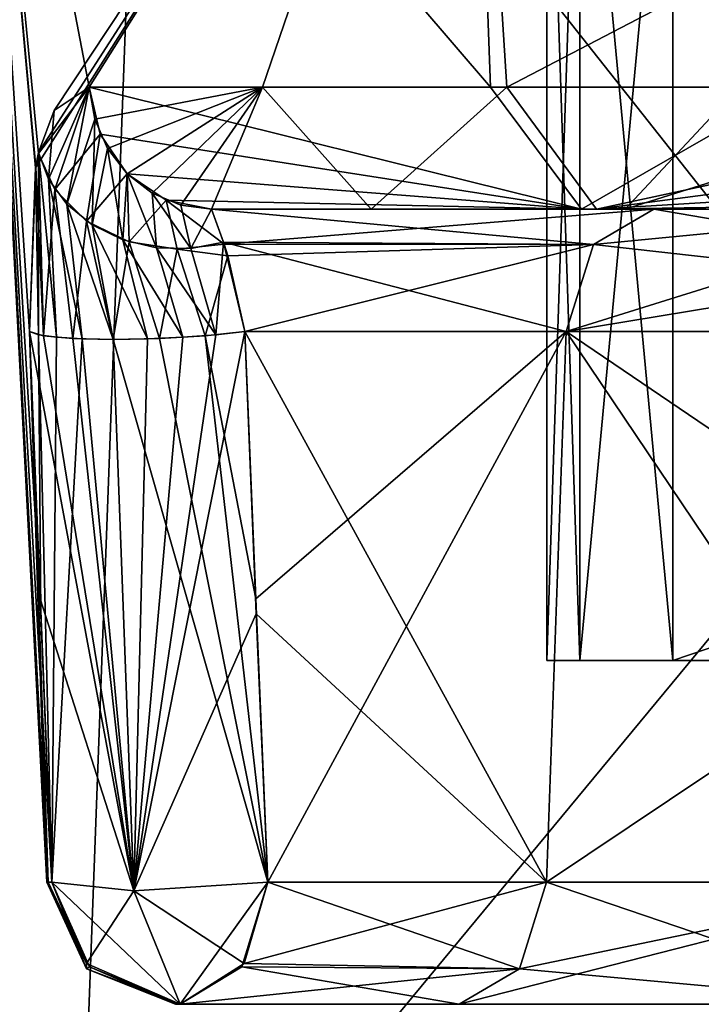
# Model space of a CAD drawing. Header units: inches. Extents: x -11.1 to 11.1, y -2.2 to 7.8.
# Tile 106 of 256: x -8.458 to -8.299, y -1.987 to -1.758. Entities that reach past the tile are written whole.
import ezdxf

# ---------------------------------------------------------------- set-up
doc = ezdxf.new("R2010")
doc.units = ezdxf.units.IN
doc.header["$LTSCALE"] = 93.866667
doc.header["$MEASUREMENT"] = 0
for name, color, linetype in [('15053', 7, 'CONTINUOUS'), ('15144', 7, 'CONTINUOUS'), ('15146', 7, 'CONTINUOUS'), ('15405', 7, 'CONTINUOUS'), ('15445', 7, 'CONTINUOUS'), ('15446', 7, 'CONTINUOUS'), ('15450', 7, 'CONTINUOUS'), ('15451', 7, 'CONTINUOUS'), ('15453', 7, 'CONTINUOUS'), ('15454', 7, 'CONTINUOUS'), ('15455', 7, 'CONTINUOUS'), ('15464', 7, 'CONTINUOUS'), ('15471', 7, 'CONTINUOUS'), ('15472', 7, 'CONTINUOUS'), ('15475', 7, 'CONTINUOUS'), ('15476', 7, 'CONTINUOUS'), ('15524', 7, 'CONTINUOUS'), ('15526', 7, 'CONTINUOUS'), ('15825', 7, 'CONTINUOUS'), ('15826', 7, 'CONTINUOUS'), ('15827', 7, 'CONTINUOUS'), ('15870', 7, 'CONTINUOUS'), ('15872', 7, 'CONTINUOUS'), ('15886', 7, 'CONTINUOUS'), ('15887', 7, 'CONTINUOUS'), ('15888', 7, 'CONTINUOUS'), ('15889', 7, 'CONTINUOUS'), ('15890', 7, 'CONTINUOUS'), ('15908', 7, 'CONTINUOUS'), ('15909', 7, 'CONTINUOUS'), ('15912', 7, 'CONTINUOUS'), ('15915', 7, 'CONTINUOUS'), ('16273', 7, 'CONTINUOUS'), ('16274', 7, 'CONTINUOUS'), ('16278', 7, 'CONTINUOUS'), ('16279', 7, 'CONTINUOUS'), ('16283', 7, 'CONTINUOUS'), ('16284', 7, 'CONTINUOUS')]:
    doc.layers.add(name, color=color, linetype=linetype)

msp = doc.modelspace()

# ---------------------------------------------------------------- linework, layer by layer
at = {"layer": '15053', "linetype": 'Continuous'}
for points in [[(-8.42153, -1.987, 3.675), (-8.42125, -1.987, 3.68896), (-8.42153, -1.987, -3.675), (-8.42153, -1.987, 3.675)], [(-8.42153, -1.987, -3.675), (-8.42125, -1.987, 3.68896), (-8.42125, -1.987, -3.68896), (-8.42153, -1.987, -3.675)], [(-8.42125, -1.987, 3.68896), (-8.42041, -1.987, 3.70289), (-8.42125, -1.987, -3.68896), (-8.42125, -1.987, 3.68896)], [(-8.42125, -1.987, -3.68896), (-8.42041, -1.987, 3.70289), (-8.42041, -1.987, -3.70289), (-8.42125, -1.987, -3.68896)], [(-8.35547, -1.987, 3.64259), (-8.35547, -1.987, -3.64259), (-8.42041, -1.987, -3.70289), (-8.35547, -1.987, 3.64259)], [(-8.42041, -1.987, 3.70289), (-8.35547, -1.987, 3.64259), (-8.42041, -1.987, -3.70289), (-8.42041, -1.987, 3.70289)], [(-8.25164, -1.987, -3.58752), (-8.35547, -1.987, -3.64259), (-8.25166, -1.987, 3.58752), (-8.25164, -1.987, -3.58752)], [(-8.25166, -1.987, 3.58752), (-8.35547, -1.987, -3.64259), (-8.35547, -1.987, 3.64259), (-8.25166, -1.987, 3.58752)]]:
    msp.add_3dface(points, dxfattribs=at)
at = {"layer": '15144', "linetype": 'Continuous'}
for points in [[(-8.59835, -2.08043, -3.675), (-8.57492, -1.63343, -3.675), (-8.4285, -1.63343, -4.0285), (-8.59835, -2.08043, -3.675)], [(-8.44506, -2.08043, -4.04506), (-8.59835, -2.08043, -3.675), (-8.4285, -1.63343, -4.0285), (-8.44506, -2.08043, -4.04506)], [(-8.075, -2.08043, -4.19835), (-8.44506, -2.08043, -4.04506), (-8.075, -1.63343, -4.17492), (-8.075, -2.08043, -4.19835)], [(-8.075, -1.63343, -4.17492), (-8.44506, -2.08043, -4.04506), (-8.4285, -1.63343, -4.0285), (-8.075, -1.63343, -4.17492)]]:
    msp.add_3dface(points, dxfattribs=at)
at = {"layer": '15146', "linetype": 'Continuous'}
for points in [[(-8.59835, -2.08043, 3.675), (-8.44506, -2.08043, 4.04506), (-8.57492, -1.63343, 3.675), (-8.59835, -2.08043, 3.675)], [(-8.57492, -1.63343, 3.675), (-8.44506, -2.08043, 4.04506), (-8.4285, -1.63343, 4.0285), (-8.57492, -1.63343, 3.675)], [(-8.44506, -2.08043, 4.04506), (-8.075, -2.08043, 4.19835), (-8.4285, -1.63343, 4.0285), (-8.44506, -2.08043, 4.04506)], [(-8.4285, -1.63343, 4.0285), (-8.075, -2.08043, 4.19835), (-8.075, -1.63343, 4.17492), (-8.4285, -1.63343, 4.0285)]]:
    msp.add_3dface(points, dxfattribs=at)
at = {"layer": '15405', "linetype": 'Continuous'}
for points in [[(-8.37597, -1.802, 3.86563), (-8.32349, -1.802, 3.93026), (-8.41314, -1.802, 3.78707), (-8.37597, -1.802, 3.86563)], [(-8.41314, -1.802, 3.78707), (-8.32349, -1.802, 3.93026), (-8.31676, -1.802, 3.83362), (-8.41314, -1.802, 3.78707)], [(-8.31013, -1.802, 3.69141), (-8.41314, -1.802, 3.78707), (-8.31676, -1.802, 3.83362), (-8.31013, -1.802, 3.69141)], [(-8.41314, -1.802, -3.78707), (-8.31013, -1.802, -3.69141), (-8.32695, -1.802, -3.92683), (-8.41314, -1.802, -3.78707)], [(-8.32695, -1.802, -3.92683), (-8.31013, -1.802, -3.69141), (-8.31676, -1.802, -3.83362), (-8.32695, -1.802, -3.92683)], [(-8.26172, -1.802, -3.97837), (-8.32695, -1.802, -3.92683), (-8.31676, -1.802, -3.83362), (-8.26172, -1.802, -3.97837)], [(-8.32349, -1.802, 3.93026), (-8.18251, -1.802, 4.01462), (-8.31676, -1.802, 3.83362), (-8.32349, -1.802, 3.93026)], [(-8.31676, -1.802, 3.83362), (-8.18251, -1.802, 4.01462), (-8.21567, -1.802, 3.92797), (-8.31676, -1.802, 3.83362)], [(-8.28768, -1.802, 3.69842), (-8.31013, -1.802, 3.69141), (-8.31676, -1.802, 3.83362), (-8.28768, -1.802, 3.69842)], [(-8.31676, -1.802, -3.83362), (-8.31013, -1.802, -3.69141), (-8.28768, -1.802, -3.69842), (-8.31676, -1.802, -3.83362)], [(-8.21567, -1.802, -3.92797), (-8.26172, -1.802, -3.97837), (-8.31676, -1.802, -3.83362), (-8.21567, -1.802, -3.92797)], [(-8.23923, -1.802, 3.65308), (-8.31013, -1.802, 3.69141), (-8.28768, -1.802, 3.69842), (-8.23923, -1.802, 3.65308)], [(-8.31013, -1.802, -3.69141), (-8.23923, -1.802, -3.65308), (-8.28768, -1.802, -3.69842), (-8.31013, -1.802, -3.69141)]]:
    msp.add_3dface(points, dxfattribs=at)
at = {"layer": '15445', "linetype": 'Continuous'}
for points in [[(-8.33508, -1.95857, 3.66454), (-8.33051, -1.83043, 3.66946), (-8.14355, -1.83043, 3.6267), (-8.33508, -1.95857, 3.66454)], [(-8.24425, -1.95857, 3.61649), (-8.33508, -1.95857, 3.66454), (-8.14355, -1.83043, 3.6267), (-8.24425, -1.95857, 3.61649)]]:
    msp.add_3dface(points, dxfattribs=at)
at = {"layer": '15446', "linetype": 'Continuous'}
for points in [[(-8.33051, -1.83043, 3.66946), (-8.33508, -1.95857, 3.66454), (-8.40535, -1.83043, 3.73896), (-8.33051, -1.83043, 3.66946)], [(-8.40535, -1.83043, 3.73896), (-8.33508, -1.95857, 3.66454), (-8.40268, -1.89616, 3.73177), (-8.40535, -1.83043, 3.73896)], [(-8.40268, -1.89616, 3.73177), (-8.33508, -1.95857, 3.66454), (-8.40002, -1.95857, 3.72484), (-8.40268, -1.89616, 3.73177)]]:
    msp.add_3dface(points, dxfattribs=at)
at = {"layer": '15450', "linetype": 'Continuous'}
for points in [[(-8.40282, -1.89265, -3.73216), (-8.33051, -1.83043, -3.66946), (-8.40535, -1.83043, -3.73896), (-8.40282, -1.89265, -3.73216)], [(-8.40002, -1.95857, -3.72484), (-8.33051, -1.83043, -3.66946), (-8.40282, -1.89265, -3.73216), (-8.40002, -1.95857, -3.72484)], [(-8.33508, -1.95857, -3.66454), (-8.33051, -1.83043, -3.66946), (-8.40002, -1.95857, -3.72484), (-8.33508, -1.95857, -3.66454)]]:
    msp.add_3dface(points, dxfattribs=at)
at = {"layer": '15451', "linetype": 'Continuous'}
for points in [[(-8.33051, -1.83043, -3.66946), (-8.33508, -1.95857, -3.66454), (-8.24425, -1.95857, -3.61649), (-8.33051, -1.83043, -3.66946)], [(-8.14157, -1.95857, -3.62028), (-8.33051, -1.83043, -3.66946), (-8.24425, -1.95857, -3.61649), (-8.14157, -1.95857, -3.62028)], [(-8.33051, -1.83043, -3.66946), (-8.14157, -1.95857, -3.62028), (-8.14355, -1.83043, -3.6267), (-8.33051, -1.83043, -3.66946)]]:
    msp.add_3dface(points, dxfattribs=at)
at = {"layer": '15453', "linetype": 'Continuous'}
for points in [[(-8.33508, -1.95857, -3.66454), (-8.40002, -1.95857, -3.72484), (-8.4055, -1.97749, -3.71895), (-8.33508, -1.95857, -3.66454)], [(-8.34142, -1.97876, -3.65772), (-8.33508, -1.95857, -3.66454), (-8.4055, -1.97749, -3.71895), (-8.34142, -1.97876, -3.65772)], [(-8.42041, -1.987, -3.70289), (-8.34142, -1.97876, -3.65772), (-8.4055, -1.97749, -3.71895), (-8.42041, -1.987, -3.70289)], [(-8.42041, -1.987, -3.70289), (-8.35547, -1.987, -3.64259), (-8.34142, -1.97876, -3.65772), (-8.42041, -1.987, -3.70289)]]:
    msp.add_3dface(points, dxfattribs=at)
at = {"layer": '15454', "linetype": 'Continuous'}
for points in [[(-8.40002, -1.95857, 3.72484), (-8.34142, -1.97876, 3.65772), (-8.40601, -1.97827, 3.71839), (-8.40002, -1.95857, 3.72484)], [(-8.40002, -1.95857, 3.72484), (-8.33508, -1.95857, 3.66454), (-8.34142, -1.97876, 3.65772), (-8.40002, -1.95857, 3.72484)], [(-8.35547, -1.987, 3.64259), (-8.42041, -1.987, 3.70289), (-8.40601, -1.97827, 3.71839), (-8.35547, -1.987, 3.64259)], [(-8.34142, -1.97876, 3.65772), (-8.35547, -1.987, 3.64259), (-8.40601, -1.97827, 3.71839), (-8.34142, -1.97876, 3.65772)]]:
    msp.add_3dface(points, dxfattribs=at)
at = {"layer": '15455', "linetype": 'Continuous'}
for points in [[(-8.25166, -1.987, 3.58752), (-8.35547, -1.987, 3.64259), (-8.24425, -1.95857, 3.61649), (-8.25166, -1.987, 3.58752)], [(-8.24425, -1.95857, 3.61649), (-8.35547, -1.987, 3.64259), (-8.34142, -1.97876, 3.65772), (-8.24425, -1.95857, 3.61649)], [(-8.33508, -1.95857, 3.66454), (-8.24425, -1.95857, 3.61649), (-8.34142, -1.97876, 3.65772), (-8.33508, -1.95857, 3.66454)]]:
    msp.add_3dface(points, dxfattribs=at)
at = {"layer": '15464', "linetype": 'Continuous'}
for points in [[(-8.25164, -1.987, -3.58752), (-8.33508, -1.95857, -3.66454), (-8.34142, -1.97876, -3.65772), (-8.25164, -1.987, -3.58752)], [(-8.33508, -1.95857, -3.66454), (-8.25164, -1.987, -3.58752), (-8.24425, -1.95857, -3.61649), (-8.33508, -1.95857, -3.66454)], [(-8.35547, -1.987, -3.64259), (-8.25164, -1.987, -3.58752), (-8.34142, -1.97876, -3.65772), (-8.35547, -1.987, -3.64259)]]:
    msp.add_3dface(points, dxfattribs=at)
at = {"layer": '15471', "linetype": 'Continuous'}
for points in [[(-8.31013, -1.802, -3.69141), (-8.41314, -1.802, -3.78707), (-8.41016, -1.81015, -3.75626), (-8.31013, -1.802, -3.69141)], [(-8.32418, -1.81024, -3.67628), (-8.31013, -1.802, -3.69141), (-8.41016, -1.81015, -3.75626), (-8.32418, -1.81024, -3.67628)], [(-8.40927, -1.81282, -3.75201), (-8.32418, -1.81024, -3.67628), (-8.41016, -1.81015, -3.75626), (-8.40927, -1.81282, -3.75201)], [(-8.40535, -1.83043, -3.73896), (-8.32418, -1.81024, -3.67628), (-8.40927, -1.81282, -3.75201), (-8.40535, -1.83043, -3.73896)], [(-8.40535, -1.83043, -3.73896), (-8.33051, -1.83043, -3.66946), (-8.32418, -1.81024, -3.67628), (-8.40535, -1.83043, -3.73896)]]:
    msp.add_3dface(points, dxfattribs=at)
at = {"layer": '15472', "linetype": 'Continuous'}
for points in [[(-8.14355, -1.83043, -3.6267), (-8.31013, -1.802, -3.69141), (-8.32418, -1.81024, -3.67628), (-8.14355, -1.83043, -3.6267)], [(-8.23923, -1.802, -3.65308), (-8.31013, -1.802, -3.69141), (-8.14355, -1.83043, -3.6267), (-8.23923, -1.802, -3.65308)], [(-8.33051, -1.83043, -3.66946), (-8.14355, -1.83043, -3.6267), (-8.32418, -1.81024, -3.67628), (-8.33051, -1.83043, -3.66946)]]:
    msp.add_3dface(points, dxfattribs=at)
at = {"layer": '15475', "linetype": 'Continuous'}
for points in [[(-8.23923, -1.802, 3.65308), (-8.15773, -1.802, 3.65378), (-8.33051, -1.83043, 3.66946), (-8.23923, -1.802, 3.65308)], [(-8.23923, -1.802, 3.65308), (-8.33051, -1.83043, 3.66946), (-8.32418, -1.81024, 3.67628), (-8.23923, -1.802, 3.65308)], [(-8.33051, -1.83043, 3.66946), (-8.15773, -1.802, 3.65378), (-8.14355, -1.83043, 3.6267), (-8.33051, -1.83043, 3.66946)], [(-8.31013, -1.802, 3.69141), (-8.23923, -1.802, 3.65308), (-8.32418, -1.81024, 3.67628), (-8.31013, -1.802, 3.69141)]]:
    msp.add_3dface(points, dxfattribs=at)
at = {"layer": '15476', "linetype": 'Continuous'}
for points in [[(-8.41314, -1.802, 3.78707), (-8.31013, -1.802, 3.69141), (-8.32418, -1.81024, 3.67628), (-8.41314, -1.802, 3.78707)], [(-8.41034, -1.80964, 3.75718), (-8.41314, -1.802, 3.78707), (-8.32418, -1.81024, 3.67628), (-8.41034, -1.80964, 3.75718)], [(-8.33051, -1.83043, 3.66946), (-8.40535, -1.83043, 3.73896), (-8.41034, -1.80964, 3.75718), (-8.33051, -1.83043, 3.66946)], [(-8.33051, -1.83043, 3.66946), (-8.41034, -1.80964, 3.75718), (-8.32418, -1.81024, 3.67628), (-8.33051, -1.83043, 3.66946)]]:
    msp.add_3dface(points, dxfattribs=at)
at = {"layer": '15524', "linetype": 'Continuous'}
for points in [[(-8.28768, -1.802, 3.69842), (-8.31676, -1.802, 3.83362), (-8.29364, -1.77721, 3.79166), (-8.28768, -1.802, 3.69842)], [(-8.31676, -1.802, 3.83362), (-8.21567, -1.802, 3.92797), (-8.23833, -1.77721, 3.88746), (-8.31676, -1.802, 3.83362)], [(-8.29364, -1.77721, 3.79166), (-8.31676, -1.802, 3.83362), (-8.23833, -1.77721, 3.88746), (-8.29364, -1.77721, 3.79166)]]:
    msp.add_3dface(points, dxfattribs=at)
at = {"layer": '15526', "linetype": 'Continuous'}
for points in [[(-8.21567, -1.802, -3.92797), (-8.31676, -1.802, -3.83362), (-8.23833, -1.77721, -3.88746), (-8.21567, -1.802, -3.92797)], [(-8.31676, -1.802, -3.83362), (-8.28768, -1.802, -3.69842), (-8.29364, -1.77721, -3.79166), (-8.31676, -1.802, -3.83362)], [(-8.31676, -1.802, -3.83362), (-8.29364, -1.77721, -3.79166), (-8.23833, -1.77721, -3.88746), (-8.31676, -1.802, -3.83362)]]:
    msp.add_3dface(points, dxfattribs=at)
at = {"layer": '15825', "linetype": 'Continuous'}
for points in [[(-8.46853, -1.63343, -3.675), (-8.45149, -1.95857, -3.675), (-8.45118, -1.95857, -3.69016), (-8.46853, -1.63343, -3.675)], [(-8.34815, -1.77357, -3.948), (-8.46853, -1.63343, -3.675), (-8.44157, -1.77357, -3.7965), (-8.34815, -1.77357, -3.948)], [(-8.46853, -1.63343, -3.675), (-8.34815, -1.77357, -3.948), (-8.35327, -1.63343, -3.95327), (-8.46853, -1.63343, -3.675)], [(-8.44157, -1.77357, -3.7965), (-8.46853, -1.63343, -3.675), (-8.4534, -1.78902, -3.748), (-8.44157, -1.77357, -3.7965)], [(-8.4534, -1.78902, -3.748), (-8.46853, -1.63343, -3.675), (-8.45405, -1.79231, -3.74358), (-8.4534, -1.78902, -3.748)], [(-8.45405, -1.79231, -3.74358), (-8.46853, -1.63343, -3.675), (-8.45549, -1.83043, -3.72057), (-8.45405, -1.79231, -3.74358)], [(-8.45549, -1.83043, -3.72057), (-8.46853, -1.63343, -3.675), (-8.45302, -1.89265, -3.71322), (-8.45549, -1.83043, -3.72057)], [(-8.45302, -1.89265, -3.71322), (-8.46853, -1.63343, -3.675), (-8.45027, -1.95857, -3.7053), (-8.45302, -1.89265, -3.71322)], [(-8.45027, -1.95857, -3.7053), (-8.46853, -1.63343, -3.675), (-8.45118, -1.95857, -3.69016), (-8.45027, -1.95857, -3.7053)], [(-8.14099, -1.78839, -4.05472), (-8.13551, -1.79214, -4.05543), (-8.35327, -1.63343, -3.95327), (-8.14099, -1.78839, -4.05472)], [(-8.35327, -1.63343, -3.95327), (-8.13551, -1.79214, -4.05543), (-8.075, -1.63343, -4.06853), (-8.35327, -1.63343, -3.95327)], [(-8.16051, -1.77897, -4.05131), (-8.14099, -1.78839, -4.05472), (-8.35327, -1.63343, -3.95327), (-8.16051, -1.77897, -4.05131)], [(-8.19155, -1.77357, -4.04318), (-8.16051, -1.77897, -4.05131), (-8.35327, -1.63343, -3.95327), (-8.19155, -1.77357, -4.04318)], [(-8.27743, -1.77357, -4.00388), (-8.19155, -1.77357, -4.04318), (-8.35327, -1.63343, -3.95327), (-8.27743, -1.77357, -4.00388)], [(-8.34815, -1.77357, -3.948), (-8.27743, -1.77357, -4.00388), (-8.35327, -1.63343, -3.95327), (-8.34815, -1.77357, -3.948)]]:
    msp.add_3dface(points, dxfattribs=at)
at = {"layer": '15826', "linetype": 'Continuous'}
for points in [[(-8.46853, -1.63343, 3.675), (-8.45149, -1.95857, 3.675), (-8.45149, -1.95857, -3.675), (-8.46853, -1.63343, 3.675)], [(-8.46853, -1.63343, -3.675), (-8.46853, -1.63343, 3.675), (-8.45149, -1.95857, -3.675), (-8.46853, -1.63343, -3.675)]]:
    msp.add_3dface(points, dxfattribs=at)
at = {"layer": '15827', "linetype": 'Continuous'}
for points in [[(-8.45406, -1.79235, 3.74352), (-8.45549, -1.83043, 3.72057), (-8.46853, -1.63343, 3.675), (-8.45406, -1.79235, 3.74352)], [(-8.46853, -1.63343, 3.675), (-8.45549, -1.83043, 3.72057), (-8.45149, -1.95857, 3.675), (-8.46853, -1.63343, 3.675)], [(-8.35327, -1.63343, 3.95327), (-8.45406, -1.79235, 3.74352), (-8.46853, -1.63343, 3.675), (-8.35327, -1.63343, 3.95327)], [(-8.45336, -1.78883, 3.74827), (-8.45406, -1.79235, 3.74352), (-8.35327, -1.63343, 3.95327), (-8.45336, -1.78883, 3.74827)], [(-8.44974, -1.77902, 3.76712), (-8.45336, -1.78883, 3.74827), (-8.35327, -1.63343, 3.95327), (-8.44974, -1.77902, 3.76712)], [(-8.44157, -1.77357, 3.7965), (-8.44974, -1.77902, 3.76712), (-8.35327, -1.63343, 3.95327), (-8.44157, -1.77357, 3.7965)], [(-8.40124, -1.77357, 3.88165), (-8.44157, -1.77357, 3.7965), (-8.35327, -1.63343, 3.95327), (-8.40124, -1.77357, 3.88165)], [(-8.34435, -1.77357, 3.95175), (-8.40124, -1.77357, 3.88165), (-8.35327, -1.63343, 3.95327), (-8.34435, -1.77357, 3.95175)], [(-8.075, -1.63343, 4.06853), (-8.34435, -1.77357, 3.95175), (-8.35327, -1.63343, 3.95327), (-8.075, -1.63343, 4.06853)], [(-8.34435, -1.77357, 3.95175), (-8.075, -1.63343, 4.06853), (-8.19155, -1.77357, 4.04318), (-8.34435, -1.77357, 3.95175)], [(-8.45287, -1.89616, 3.7128), (-8.45027, -1.95857, 3.7053), (-8.45549, -1.83043, 3.72057), (-8.45287, -1.89616, 3.7128)], [(-8.45549, -1.83043, 3.72057), (-8.45027, -1.95857, 3.7053), (-8.45118, -1.95857, 3.69016), (-8.45549, -1.83043, 3.72057)], [(-8.45149, -1.95857, 3.675), (-8.45549, -1.83043, 3.72057), (-8.45118, -1.95857, 3.69016), (-8.45149, -1.95857, 3.675)]]:
    msp.add_3dface(points, dxfattribs=at)
at = {"layer": '15870', "linetype": 'Continuous'}
for points in [[(-8.45549, -1.83043, -3.72057), (-8.45302, -1.89265, -3.71322), (-8.4312, -1.96058, -3.73065), (-8.45549, -1.83043, -3.72057)], [(-8.45549, -1.83043, -3.72057), (-8.4312, -1.96058, -3.73065), (-8.45219, -1.83142, -3.73093), (-8.45549, -1.83043, -3.72057)], [(-8.40282, -1.89265, -3.73216), (-8.40535, -1.83043, -3.73896), (-8.41456, -1.83142, -3.74473), (-8.40282, -1.89265, -3.73216)], [(-8.45219, -1.83142, -3.73093), (-8.4312, -1.96058, -3.73065), (-8.4454, -1.83208, -3.73944), (-8.45219, -1.83142, -3.73093)], [(-8.4454, -1.83208, -3.73944), (-8.4312, -1.96058, -3.73065), (-8.436, -1.8323, -3.74499), (-8.4454, -1.83208, -3.73944)], [(-8.436, -1.8323, -3.74499), (-8.40002, -1.95857, -3.72484), (-8.42525, -1.83208, -3.74683), (-8.436, -1.8323, -3.74499)], [(-8.4312, -1.96058, -3.73065), (-8.40002, -1.95857, -3.72484), (-8.436, -1.8323, -3.74499), (-8.4312, -1.96058, -3.73065)], [(-8.42525, -1.83208, -3.74683), (-8.40002, -1.95857, -3.72484), (-8.41456, -1.83142, -3.74473), (-8.42525, -1.83208, -3.74683)], [(-8.40002, -1.95857, -3.72484), (-8.40282, -1.89265, -3.73216), (-8.41456, -1.83142, -3.74473), (-8.40002, -1.95857, -3.72484)], [(-8.45302, -1.89265, -3.71322), (-8.45027, -1.95857, -3.7053), (-8.4312, -1.96058, -3.73065), (-8.45302, -1.89265, -3.71322)]]:
    msp.add_3dface(points, dxfattribs=at)
at = {"layer": '15872', "linetype": 'Continuous'}
for points in [[(-8.45287, -1.89616, 3.7128), (-8.45549, -1.83043, 3.72057), (-8.45337, -1.8312, 3.72846), (-8.45287, -1.89616, 3.7128)], [(-8.40535, -1.83043, 3.73896), (-8.40268, -1.89616, 3.73177), (-8.4312, -1.96058, 3.73065), (-8.40535, -1.83043, 3.73896)], [(-8.41207, -1.8312, 3.74361), (-8.40535, -1.83043, 3.73896), (-8.4312, -1.96058, 3.73065), (-8.41207, -1.8312, 3.74361)], [(-8.45027, -1.95857, 3.7053), (-8.45287, -1.89616, 3.7128), (-8.45337, -1.8312, 3.72846), (-8.45027, -1.95857, 3.7053)], [(-8.44919, -1.8318, 3.73549), (-8.45027, -1.95857, 3.7053), (-8.45337, -1.8312, 3.72846), (-8.44919, -1.8318, 3.73549)], [(-8.44325, -1.83217, 3.74114), (-8.45027, -1.95857, 3.7053), (-8.44919, -1.8318, 3.73549), (-8.44325, -1.83217, 3.74114)], [(-8.45027, -1.95857, 3.7053), (-8.44325, -1.83217, 3.74114), (-8.4312, -1.96058, 3.73065), (-8.45027, -1.95857, 3.7053)], [(-8.44325, -1.83217, 3.74114), (-8.436, -1.8323, 3.74499), (-8.4312, -1.96058, 3.73065), (-8.44325, -1.83217, 3.74114)], [(-8.436, -1.8323, 3.74499), (-8.42799, -1.83217, 3.74674), (-8.4312, -1.96058, 3.73065), (-8.436, -1.8323, 3.74499)], [(-8.41981, -1.8318, 3.74627), (-8.41207, -1.8312, 3.74361), (-8.4312, -1.96058, 3.73065), (-8.41981, -1.8318, 3.74627)], [(-8.42799, -1.83217, 3.74674), (-8.41981, -1.8318, 3.74627), (-8.4312, -1.96058, 3.73065), (-8.42799, -1.83217, 3.74674)], [(-8.40268, -1.89616, 3.73177), (-8.40002, -1.95857, 3.72484), (-8.4312, -1.96058, 3.73065), (-8.40268, -1.89616, 3.73177)]]:
    msp.add_3dface(points, dxfattribs=at)
at = {"layer": '15886', "linetype": 'Continuous'}
for points in [[(-8.45027, -1.95857, -3.7053), (-8.42041, -1.987, -3.70289), (-8.4312, -1.96058, -3.73065), (-8.45027, -1.95857, -3.7053)], [(-8.42041, -1.987, -3.70289), (-8.45027, -1.95857, -3.7053), (-8.4415, -1.97827, -3.70459), (-8.42041, -1.987, -3.70289)], [(-8.40002, -1.95857, -3.72484), (-8.4312, -1.96058, -3.73065), (-8.4055, -1.97749, -3.71895), (-8.40002, -1.95857, -3.72484)], [(-8.4312, -1.96058, -3.73065), (-8.42041, -1.987, -3.70289), (-8.4055, -1.97749, -3.71895), (-8.4312, -1.96058, -3.73065)]]:
    msp.add_3dface(points, dxfattribs=at)
at = {"layer": '15887', "linetype": 'Continuous'}
for points in [[(-8.45118, -1.95857, -3.69016), (-8.45149, -1.95857, -3.675), (-8.44218, -1.97876, -3.675), (-8.45118, -1.95857, -3.69016)], [(-8.45027, -1.95857, -3.7053), (-8.45118, -1.95857, -3.69016), (-8.44218, -1.97876, -3.675), (-8.45027, -1.95857, -3.7053)], [(-8.45027, -1.95857, -3.7053), (-8.44218, -1.97876, -3.675), (-8.4415, -1.97827, -3.70459), (-8.45027, -1.95857, -3.7053)], [(-8.44218, -1.97876, -3.675), (-8.42153, -1.987, -3.675), (-8.4415, -1.97827, -3.70459), (-8.44218, -1.97876, -3.675)], [(-8.42153, -1.987, -3.675), (-8.42125, -1.987, -3.68896), (-8.4415, -1.97827, -3.70459), (-8.42153, -1.987, -3.675)], [(-8.42125, -1.987, -3.68896), (-8.42041, -1.987, -3.70289), (-8.4415, -1.97827, -3.70459), (-8.42125, -1.987, -3.68896)]]:
    msp.add_3dface(points, dxfattribs=at)
at = {"layer": '15888', "linetype": 'Continuous'}
for points in [[(-8.45149, -1.95857, -3.675), (-8.45149, -1.95857, 3.675), (-8.44218, -1.97876, 3.675), (-8.45149, -1.95857, -3.675)], [(-8.45149, -1.95857, -3.675), (-8.44218, -1.97876, 3.675), (-8.44218, -1.97876, -3.675), (-8.45149, -1.95857, -3.675)], [(-8.42153, -1.987, 3.675), (-8.42153, -1.987, -3.675), (-8.44218, -1.97876, -3.675), (-8.42153, -1.987, 3.675)], [(-8.44218, -1.97876, 3.675), (-8.42153, -1.987, 3.675), (-8.44218, -1.97876, -3.675), (-8.44218, -1.97876, 3.675)]]:
    msp.add_3dface(points, dxfattribs=at)
at = {"layer": '15889', "linetype": 'Continuous'}
for points in [[(-8.45149, -1.95857, 3.675), (-8.45118, -1.95857, 3.69016), (-8.44225, -1.97749, 3.70465), (-8.45149, -1.95857, 3.675)], [(-8.45149, -1.95857, 3.675), (-8.44225, -1.97749, 3.70465), (-8.44218, -1.97876, 3.675), (-8.45149, -1.95857, 3.675)], [(-8.45118, -1.95857, 3.69016), (-8.45027, -1.95857, 3.7053), (-8.44225, -1.97749, 3.70465), (-8.45118, -1.95857, 3.69016)], [(-8.44225, -1.97749, 3.70465), (-8.42041, -1.987, 3.70289), (-8.44218, -1.97876, 3.675), (-8.44225, -1.97749, 3.70465)], [(-8.42041, -1.987, 3.70289), (-8.42125, -1.987, 3.68896), (-8.44218, -1.97876, 3.675), (-8.42041, -1.987, 3.70289)], [(-8.42125, -1.987, 3.68896), (-8.42153, -1.987, 3.675), (-8.44218, -1.97876, 3.675), (-8.42125, -1.987, 3.68896)]]:
    msp.add_3dface(points, dxfattribs=at)
at = {"layer": '15890', "linetype": 'Continuous'}
for points in [[(-8.45027, -1.95857, 3.7053), (-8.4312, -1.96058, 3.73065), (-8.44225, -1.97749, 3.70465), (-8.45027, -1.95857, 3.7053)], [(-8.40002, -1.95857, 3.72484), (-8.42041, -1.987, 3.70289), (-8.4312, -1.96058, 3.73065), (-8.40002, -1.95857, 3.72484)], [(-8.42041, -1.987, 3.70289), (-8.40002, -1.95857, 3.72484), (-8.40601, -1.97827, 3.71839), (-8.42041, -1.987, 3.70289)], [(-8.4312, -1.96058, 3.73065), (-8.42041, -1.987, 3.70289), (-8.44225, -1.97749, 3.70465), (-8.4312, -1.96058, 3.73065)]]:
    msp.add_3dface(points, dxfattribs=at)
at = {"layer": '15908', "linetype": 'Continuous'}
for points in [[(-8.34815, -1.77357, -3.948), (-8.44157, -1.77357, -3.7965), (-8.32695, -1.802, -3.92683), (-8.34815, -1.77357, -3.948)], [(-8.32695, -1.802, -3.92683), (-8.44157, -1.77357, -3.7965), (-8.439, -1.78456, -3.79565), (-8.32695, -1.802, -3.92683)], [(-8.27743, -1.77357, -4.00388), (-8.34815, -1.77357, -3.948), (-8.32695, -1.802, -3.92683), (-8.27743, -1.77357, -4.00388)], [(-8.27743, -1.77357, -4.00388), (-8.32695, -1.802, -3.92683), (-8.26172, -1.802, -3.97837), (-8.27743, -1.77357, -4.00388)], [(-8.43274, -1.79376, -3.79357), (-8.32695, -1.802, -3.92683), (-8.439, -1.78456, -3.79565), (-8.43274, -1.79376, -3.79357)], [(-8.42369, -1.79986, -3.79057), (-8.32695, -1.802, -3.92683), (-8.43274, -1.79376, -3.79357), (-8.42369, -1.79986, -3.79057)], [(-8.41314, -1.802, -3.78707), (-8.32695, -1.802, -3.92683), (-8.42369, -1.79986, -3.79057), (-8.41314, -1.802, -3.78707)]]:
    msp.add_3dface(points, dxfattribs=at)
at = {"layer": '15909', "linetype": 'Continuous'}
for points in [[(-8.44157, -1.77357, 3.7965), (-8.40124, -1.77357, 3.88165), (-8.4403, -1.78102, 3.79608), (-8.44157, -1.77357, 3.7965)], [(-8.4403, -1.78102, 3.79608), (-8.40124, -1.77357, 3.88165), (-8.43729, -1.7879, 3.79508), (-8.4403, -1.78102, 3.79608)], [(-8.43729, -1.7879, 3.79508), (-8.40124, -1.77357, 3.88165), (-8.43274, -1.79376, 3.79357), (-8.43729, -1.7879, 3.79508)], [(-8.43274, -1.79376, 3.79357), (-8.40124, -1.77357, 3.88165), (-8.42694, -1.79824, 3.79165), (-8.43274, -1.79376, 3.79357)], [(-8.42694, -1.79824, 3.79165), (-8.40124, -1.77357, 3.88165), (-8.42027, -1.80104, 3.78944), (-8.42694, -1.79824, 3.79165)], [(-8.40124, -1.77357, 3.88165), (-8.41314, -1.802, 3.78707), (-8.42027, -1.80104, 3.78944), (-8.40124, -1.77357, 3.88165)], [(-8.40124, -1.77357, 3.88165), (-8.37597, -1.802, 3.86563), (-8.41314, -1.802, 3.78707), (-8.40124, -1.77357, 3.88165)], [(-8.40124, -1.77357, 3.88165), (-8.34435, -1.77357, 3.95175), (-8.37597, -1.802, 3.86563), (-8.40124, -1.77357, 3.88165)], [(-8.34435, -1.77357, 3.95175), (-8.32349, -1.802, 3.93026), (-8.37597, -1.802, 3.86563), (-8.34435, -1.77357, 3.95175)], [(-8.34435, -1.77357, 3.95175), (-8.19155, -1.77357, 4.04318), (-8.32349, -1.802, 3.93026), (-8.34435, -1.77357, 3.95175)], [(-8.32349, -1.802, 3.93026), (-8.19155, -1.77357, 4.04318), (-8.19073, -1.78456, 4.04059), (-8.32349, -1.802, 3.93026)], [(-8.18874, -1.79376, 4.0343), (-8.32349, -1.802, 3.93026), (-8.19073, -1.78456, 4.04059), (-8.18874, -1.79376, 4.0343)], [(-8.18587, -1.79986, 4.02521), (-8.32349, -1.802, 3.93026), (-8.18874, -1.79376, 4.0343), (-8.18587, -1.79986, 4.02521)], [(-8.18251, -1.802, 4.01462), (-8.32349, -1.802, 3.93026), (-8.18587, -1.79986, 4.02521), (-8.18251, -1.802, 4.01462)]]:
    msp.add_3dface(points, dxfattribs=at)
at = {"layer": '15912', "linetype": 'Continuous'}
for points in [[(-8.44157, -1.77357, -3.7965), (-8.4534, -1.78902, -3.748), (-8.44958, -1.79739, -3.7544), (-8.44157, -1.77357, -3.7965)], [(-8.439, -1.78456, -3.79565), (-8.44157, -1.77357, -3.7965), (-8.44958, -1.79739, -3.7544), (-8.439, -1.78456, -3.79565)], [(-8.439, -1.78456, -3.79565), (-8.44958, -1.79739, -3.7544), (-8.44221, -1.80474, -3.75872), (-8.439, -1.78456, -3.79565)], [(-8.43274, -1.79376, -3.79357), (-8.439, -1.78456, -3.79565), (-8.44221, -1.80474, -3.75872), (-8.43274, -1.79376, -3.79357)], [(-8.4534, -1.78902, -3.748), (-8.45405, -1.79231, -3.74358), (-8.45219, -1.83142, -3.73093), (-8.4534, -1.78902, -3.748)], [(-8.4534, -1.78902, -3.748), (-8.45219, -1.83142, -3.73093), (-8.44958, -1.79739, -3.7544), (-8.4534, -1.78902, -3.748)], [(-8.45405, -1.79231, -3.74358), (-8.45549, -1.83043, -3.72057), (-8.45219, -1.83142, -3.73093), (-8.45405, -1.79231, -3.74358)], [(-8.43274, -1.79376, -3.79357), (-8.44221, -1.80474, -3.75872), (-8.43225, -1.8096, -3.76078), (-8.43274, -1.79376, -3.79357)], [(-8.42369, -1.79986, -3.79057), (-8.43274, -1.79376, -3.79357), (-8.43225, -1.8096, -3.76078), (-8.42369, -1.79986, -3.79057)], [(-8.45219, -1.83142, -3.73093), (-8.4454, -1.83208, -3.73944), (-8.44958, -1.79739, -3.7544), (-8.45219, -1.83142, -3.73093)], [(-8.44958, -1.79739, -3.7544), (-8.4454, -1.83208, -3.73944), (-8.44221, -1.80474, -3.75872), (-8.44958, -1.79739, -3.7544)], [(-8.42369, -1.79986, -3.79057), (-8.43225, -1.8096, -3.76078), (-8.42111, -1.81128, -3.76031), (-8.42369, -1.79986, -3.79057)], [(-8.41016, -1.81015, -3.75626), (-8.41314, -1.802, -3.78707), (-8.42369, -1.79986, -3.79057), (-8.41016, -1.81015, -3.75626)], [(-8.41016, -1.81015, -3.75626), (-8.42369, -1.79986, -3.79057), (-8.42111, -1.81128, -3.76031), (-8.41016, -1.81015, -3.75626)], [(-8.4454, -1.83208, -3.73944), (-8.436, -1.8323, -3.74499), (-8.44221, -1.80474, -3.75872), (-8.4454, -1.83208, -3.73944)], [(-8.44221, -1.80474, -3.75872), (-8.436, -1.8323, -3.74499), (-8.43225, -1.8096, -3.76078), (-8.44221, -1.80474, -3.75872)], [(-8.436, -1.8323, -3.74499), (-8.42525, -1.83208, -3.74683), (-8.43225, -1.8096, -3.76078), (-8.436, -1.8323, -3.74499)], [(-8.43225, -1.8096, -3.76078), (-8.42525, -1.83208, -3.74683), (-8.42111, -1.81128, -3.76031), (-8.43225, -1.8096, -3.76078)], [(-8.42525, -1.83208, -3.74683), (-8.41456, -1.83142, -3.74473), (-8.42111, -1.81128, -3.76031), (-8.42525, -1.83208, -3.74683)], [(-8.40927, -1.81282, -3.75201), (-8.41016, -1.81015, -3.75626), (-8.42111, -1.81128, -3.76031), (-8.40927, -1.81282, -3.75201)], [(-8.41456, -1.83142, -3.74473), (-8.40927, -1.81282, -3.75201), (-8.42111, -1.81128, -3.76031), (-8.41456, -1.83142, -3.74473)], [(-8.41456, -1.83142, -3.74473), (-8.40535, -1.83043, -3.73896), (-8.40927, -1.81282, -3.75201), (-8.41456, -1.83142, -3.74473)]]:
    msp.add_3dface(points, dxfattribs=at)
at = {"layer": '15915', "linetype": 'Continuous'}
for points in [[(-8.44974, -1.77902, 3.76712), (-8.44157, -1.77357, 3.7965), (-8.45103, -1.79501, 3.75289), (-8.44974, -1.77902, 3.76712)], [(-8.44157, -1.77357, 3.7965), (-8.44677, -1.80081, 3.75653), (-8.45103, -1.79501, 3.75289), (-8.44157, -1.77357, 3.7965)], [(-8.44157, -1.77357, 3.7965), (-8.4403, -1.78102, 3.79608), (-8.44677, -1.80081, 3.75653), (-8.44157, -1.77357, 3.7965)], [(-8.45336, -1.78883, 3.74827), (-8.44974, -1.77902, 3.76712), (-8.45103, -1.79501, 3.75289), (-8.45336, -1.78883, 3.74827)], [(-8.4403, -1.78102, 3.79608), (-8.44087, -1.80562, 3.75918), (-8.44677, -1.80081, 3.75653), (-8.4403, -1.78102, 3.79608)], [(-8.4403, -1.78102, 3.79608), (-8.43729, -1.7879, 3.79508), (-8.44087, -1.80562, 3.75918), (-8.4403, -1.78102, 3.79608)], [(-8.45406, -1.79235, 3.74352), (-8.45336, -1.78883, 3.74827), (-8.45337, -1.8312, 3.72846), (-8.45406, -1.79235, 3.74352)], [(-8.45336, -1.78883, 3.74827), (-8.44919, -1.8318, 3.73549), (-8.45337, -1.8312, 3.72846), (-8.45336, -1.78883, 3.74827)], [(-8.44919, -1.8318, 3.73549), (-8.45336, -1.78883, 3.74827), (-8.45103, -1.79501, 3.75289), (-8.44919, -1.8318, 3.73549)], [(-8.43729, -1.7879, 3.79508), (-8.43375, -1.80909, 3.76065), (-8.44087, -1.80562, 3.75918), (-8.43729, -1.7879, 3.79508)], [(-8.43729, -1.7879, 3.79508), (-8.43274, -1.79376, 3.79357), (-8.43375, -1.80909, 3.76065), (-8.43729, -1.7879, 3.79508)], [(-8.45549, -1.83043, 3.72057), (-8.45406, -1.79235, 3.74352), (-8.45337, -1.8312, 3.72846), (-8.45549, -1.83043, 3.72057)], [(-8.43274, -1.79376, 3.79357), (-8.42591, -1.81097, 3.76084), (-8.43375, -1.80909, 3.76065), (-8.43274, -1.79376, 3.79357)], [(-8.43274, -1.79376, 3.79357), (-8.42694, -1.79824, 3.79165), (-8.42591, -1.81097, 3.76084), (-8.43274, -1.79376, 3.79357)], [(-8.44325, -1.83217, 3.74114), (-8.44919, -1.8318, 3.73549), (-8.45103, -1.79501, 3.75289), (-8.44325, -1.83217, 3.74114)], [(-8.44677, -1.80081, 3.75653), (-8.44325, -1.83217, 3.74114), (-8.45103, -1.79501, 3.75289), (-8.44677, -1.80081, 3.75653)], [(-8.42694, -1.79824, 3.79165), (-8.42027, -1.80104, 3.78944), (-8.41793, -1.81112, 3.75971), (-8.42694, -1.79824, 3.79165)], [(-8.42694, -1.79824, 3.79165), (-8.41793, -1.81112, 3.75971), (-8.42591, -1.81097, 3.76084), (-8.42694, -1.79824, 3.79165)], [(-8.436, -1.8323, 3.74499), (-8.44325, -1.83217, 3.74114), (-8.44677, -1.80081, 3.75653), (-8.436, -1.8323, 3.74499)], [(-8.44087, -1.80562, 3.75918), (-8.436, -1.8323, 3.74499), (-8.44677, -1.80081, 3.75653), (-8.44087, -1.80562, 3.75918)], [(-8.42027, -1.80104, 3.78944), (-8.41314, -1.802, 3.78707), (-8.41793, -1.81112, 3.75971), (-8.42027, -1.80104, 3.78944)], [(-8.41314, -1.802, 3.78707), (-8.41034, -1.80964, 3.75718), (-8.41793, -1.81112, 3.75971), (-8.41314, -1.802, 3.78707)], [(-8.42799, -1.83217, 3.74674), (-8.436, -1.8323, 3.74499), (-8.44087, -1.80562, 3.75918), (-8.42799, -1.83217, 3.74674)], [(-8.43375, -1.80909, 3.76065), (-8.42799, -1.83217, 3.74674), (-8.44087, -1.80562, 3.75918), (-8.43375, -1.80909, 3.76065)], [(-8.41981, -1.8318, 3.74627), (-8.42799, -1.83217, 3.74674), (-8.43375, -1.80909, 3.76065), (-8.41981, -1.8318, 3.74627)], [(-8.42591, -1.81097, 3.76084), (-8.41981, -1.8318, 3.74627), (-8.43375, -1.80909, 3.76065), (-8.42591, -1.81097, 3.76084)], [(-8.41034, -1.80964, 3.75718), (-8.41207, -1.8312, 3.74361), (-8.41793, -1.81112, 3.75971), (-8.41034, -1.80964, 3.75718)], [(-8.40535, -1.83043, 3.73896), (-8.41207, -1.8312, 3.74361), (-8.41034, -1.80964, 3.75718), (-8.40535, -1.83043, 3.73896)], [(-8.41207, -1.8312, 3.74361), (-8.41981, -1.8318, 3.74627), (-8.42591, -1.81097, 3.76084), (-8.41207, -1.8312, 3.74361)], [(-8.41793, -1.81112, 3.75971), (-8.41207, -1.8312, 3.74361), (-8.42591, -1.81097, 3.76084), (-8.41793, -1.81112, 3.75971)]]:
    msp.add_3dface(points, dxfattribs=at)
at = {"layer": '16273', "color": 7, "linetype": 'Continuous'}
for points in [[(-8.335, -1.907, -3.16358), (-8.32738, -1.907, -3.20184), (-8.335, -1.907, 3.16358), (-8.335, -1.907, -3.16358)], [(-8.335, -1.907, 3.16358), (-8.32738, -1.907, -3.20184), (-8.32738, -1.907, 3.20184), (-8.335, -1.907, 3.16358)], [(-8.32738, -1.907, -3.20184), (-8.30571, -1.907, -3.23429), (-8.32738, -1.907, 3.20184), (-8.32738, -1.907, -3.20184)], [(-8.32738, -1.907, 3.20184), (-8.30571, -1.907, -3.23429), (-8.30571, -1.907, 3.23429), (-8.32738, -1.907, 3.20184)], [(-8.30571, -1.907, -3.23429), (-7.62429, -1.907, -3.91571), (-8.30571, -1.907, 3.23429), (-8.30571, -1.907, -3.23429)], [(-8.30571, -1.907, 3.23429), (-7.62429, -1.907, -3.91571), (-7.62429, -1.907, 3.91571), (-8.30571, -1.907, 3.23429)]]:
    msp.add_3dface(points, dxfattribs=at)
at = {"layer": '16274', "color": 7, "linetype": 'Continuous'}
for points in [[(-8.335, -1.6755, 3.16358), (-8.335, -1.6755, -3.16358), (-8.335, -1.907, 3.16358), (-8.335, -1.6755, 3.16358)], [(-8.335, -1.6755, -3.16358), (-8.335, -1.907, -3.16358), (-8.335, -1.907, 3.16358), (-8.335, -1.6755, -3.16358)]]:
    msp.add_3dface(points, dxfattribs=at)
at = {"layer": '16278', "color": 7, "linetype": 'Continuous'}
for points in [[(-7.62429, -1.6755, 3.91571), (-8.30571, -1.6755, 3.23429), (-7.62429, -1.907, 3.91571), (-7.62429, -1.6755, 3.91571)], [(-8.30571, -1.6755, 3.23429), (-8.30571, -1.907, 3.23429), (-7.62429, -1.907, 3.91571), (-8.30571, -1.6755, 3.23429)]]:
    msp.add_3dface(points, dxfattribs=at)
at = {"layer": '16279', "color": 7, "linetype": 'Continuous'}
for points in [[(-8.30571, -1.6755, -3.23429), (-7.62429, -1.6755, -3.91571), (-8.30571, -1.907, -3.23429), (-8.30571, -1.6755, -3.23429)], [(-7.62429, -1.6755, -3.91571), (-7.62429, -1.907, -3.91571), (-8.30571, -1.907, -3.23429), (-7.62429, -1.6755, -3.91571)]]:
    msp.add_3dface(points, dxfattribs=at)
at = {"layer": '16283', "color": 7, "linetype": 'Continuous'}
for points in [[(-8.32738, -1.6755, 3.20184), (-8.335, -1.6755, 3.16358), (-8.32738, -1.907, 3.20184), (-8.32738, -1.6755, 3.20184)], [(-8.335, -1.6755, 3.16358), (-8.335, -1.907, 3.16358), (-8.32738, -1.907, 3.20184), (-8.335, -1.6755, 3.16358)], [(-8.30571, -1.6755, 3.23429), (-8.32738, -1.6755, 3.20184), (-8.30571, -1.907, 3.23429), (-8.30571, -1.6755, 3.23429)], [(-8.32738, -1.6755, 3.20184), (-8.32738, -1.907, 3.20184), (-8.30571, -1.907, 3.23429), (-8.32738, -1.6755, 3.20184)]]:
    msp.add_3dface(points, dxfattribs=at)
at = {"layer": '16284', "color": 7, "linetype": 'Continuous'}
for points in [[(-8.335, -1.6755, -3.16358), (-8.32738, -1.6755, -3.20184), (-8.335, -1.907, -3.16358), (-8.335, -1.6755, -3.16358)], [(-8.32738, -1.6755, -3.20184), (-8.32738, -1.907, -3.20184), (-8.335, -1.907, -3.16358), (-8.32738, -1.6755, -3.20184)], [(-8.32738, -1.6755, -3.20184), (-8.30571, -1.6755, -3.23429), (-8.32738, -1.907, -3.20184), (-8.32738, -1.6755, -3.20184)], [(-8.30571, -1.6755, -3.23429), (-8.30571, -1.907, -3.23429), (-8.32738, -1.907, -3.20184), (-8.30571, -1.6755, -3.23429)]]:
    msp.add_3dface(points, dxfattribs=at)

doc.saveas('drawing.dxf')
